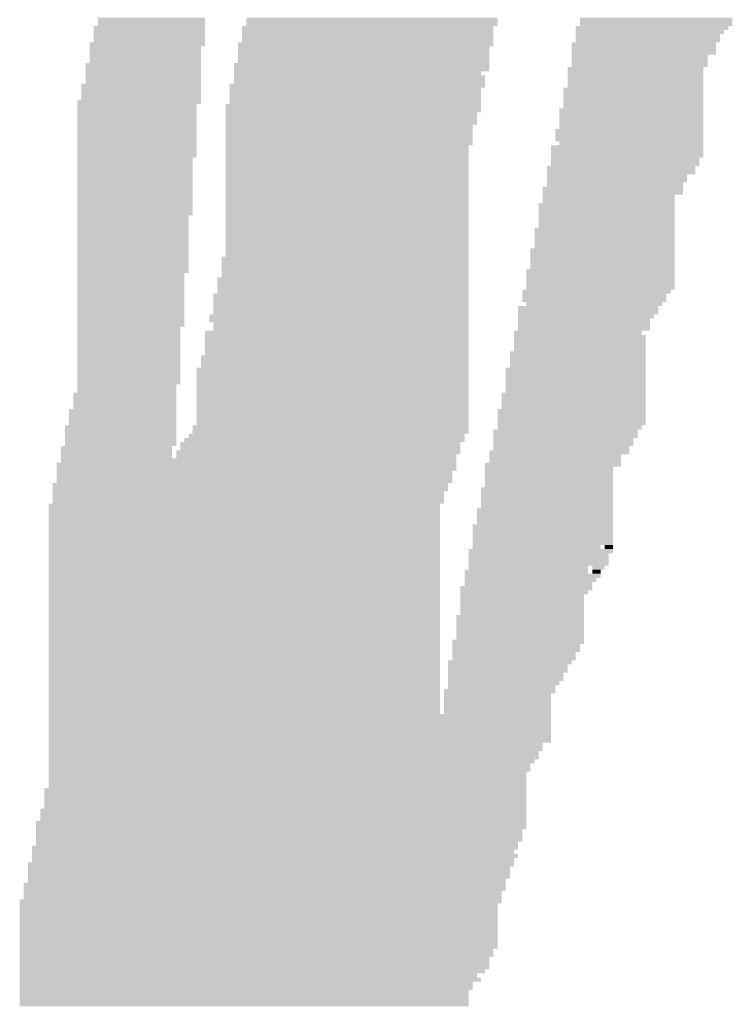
# Model space of a CAD drawing. Extents: x 0 to 579, y 0 to 878.
# Tile 7 of 34: x 102 to 149, y 310 to 374. Entities that reach past the tile are written whole.
import ezdxf

# ---------------------------------------------------------------- set-up
doc = ezdxf.new("R2010")
doc.units = 0
doc.header["$MEASUREMENT"] = 0

msp = doc.modelspace()

# ---------------------------------------------------------------- linework, layer by layer
at = {"color": 7, "linetype": 'Continuous', "lineweight": 0}
for points in [[(107.25, 374.118), (114.257, 374.118), (107.25, 374.388), (114.257, 374.388)], [(107.25, 373.849), (114.257, 373.849), (107.25, 374.118), (114.257, 374.118)], [(116.951, 374.118), (133.389, 374.118), (116.951, 374.388), (133.389, 374.388)], [(116.951, 373.849), (133.389, 373.849), (116.951, 374.118), (133.389, 374.118)], [(138.779, 374.118), (148.749, 374.118), (138.779, 374.388), (148.749, 374.388)], [(138.779, 373.849), (148.749, 373.849), (138.779, 374.118), (148.749, 374.118)], [(106.981, 373.58), (114.257, 373.58), (106.981, 373.849), (114.257, 373.849)], [(106.981, 373.31), (114.257, 373.31), (106.981, 373.58), (114.257, 373.58)], [(116.682, 373.58), (133.12, 373.58), (116.682, 373.849), (133.12, 373.849)], [(116.682, 373.31), (133.12, 373.31), (116.682, 373.58), (133.12, 373.58)], [(138.509, 373.58), (148.48, 373.58), (138.509, 373.849), (148.48, 373.849)], [(138.509, 373.31), (148.21, 373.31), (138.509, 373.58), (148.21, 373.58)], [(106.711, 372.502), (114.257, 372.502), (106.711, 372.772), (114.257, 372.772)], [(106.981, 373.041), (114.257, 373.041), (106.981, 373.31), (114.257, 373.31)], [(106.981, 372.772), (114.257, 372.772), (106.981, 373.041), (114.257, 373.041)], [(116.412, 372.502), (133.12, 372.502), (116.412, 372.772), (133.12, 372.772)], [(116.682, 373.041), (133.12, 373.041), (116.682, 373.31), (133.12, 373.31)], [(116.682, 372.772), (133.12, 372.772), (116.682, 373.041), (133.12, 373.041)], [(138.24, 372.502), (147.671, 372.502), (138.24, 372.772), (147.671, 372.772)], [(138.509, 373.041), (147.941, 373.041), (138.509, 373.31), (147.941, 373.31)], [(138.509, 372.772), (147.941, 372.772), (138.509, 373.041), (147.941, 373.041)], [(106.711, 372.233), (113.987, 372.233), (106.711, 372.502), (113.987, 372.502)], [(106.711, 371.964), (113.987, 371.964), (106.711, 372.233), (113.987, 372.233)], [(116.412, 372.233), (132.85, 372.233), (116.412, 372.502), (132.85, 372.502)], [(116.412, 371.964), (132.85, 371.964), (116.412, 372.233), (132.85, 372.233)], [(138.24, 372.233), (147.671, 372.233), (138.24, 372.502), (147.671, 372.502)], [(138.24, 371.964), (147.671, 371.964), (138.24, 372.233), (147.671, 372.233)], [(106.711, 371.694), (113.987, 371.694), (106.711, 371.964), (113.987, 371.964)], [(106.711, 371.425), (113.987, 371.425), (106.711, 371.694), (113.987, 371.694)], [(116.412, 371.694), (132.85, 371.694), (116.412, 371.964), (132.85, 371.964)], [(116.412, 371.425), (132.85, 371.425), (116.412, 371.694), (132.85, 371.694)], [(138.24, 371.694), (147.132, 371.694), (138.24, 371.964), (147.132, 371.964)], [(138.24, 371.425), (147.132, 371.425), (138.24, 371.694), (147.132, 371.694)], [(106.442, 371.156), (113.987, 371.156), (106.442, 371.425), (113.987, 371.425)], [(106.442, 370.886), (113.987, 370.886), (106.442, 371.156), (113.987, 371.156)], [(106.442, 370.617), (113.987, 370.617), (106.442, 370.886), (113.987, 370.886)], [(116.143, 371.156), (132.85, 371.156), (116.143, 371.425), (132.85, 371.425)], [(116.143, 370.886), (132.85, 370.886), (116.143, 371.156), (132.85, 371.156)], [(116.143, 370.617), (132.311, 370.617), (116.143, 370.886), (132.311, 370.886)], [(137.97, 370.886), (146.863, 370.886), (137.97, 371.156), (146.863, 371.156)], [(137.97, 370.617), (146.863, 370.617), (137.97, 370.886), (146.863, 370.886)], [(138.24, 371.156), (147.132, 371.156), (138.24, 371.425), (147.132, 371.425)], [(106.442, 370.348), (113.987, 370.348), (106.442, 370.617), (113.987, 370.617)], [(106.442, 370.078), (113.987, 370.078), (106.442, 370.348), (113.987, 370.348)], [(116.143, 370.348), (132.581, 370.348), (116.143, 370.617), (132.581, 370.617)], [(116.143, 370.078), (132.581, 370.078), (116.143, 370.348), (132.581, 370.348)], [(137.97, 370.348), (146.863, 370.348), (137.97, 370.617), (146.863, 370.617)], [(137.97, 370.078), (146.863, 370.078), (137.97, 370.348), (146.863, 370.348)], [(106.172, 369.809), (113.987, 369.809), (106.172, 370.078), (113.987, 370.078)], [(106.172, 369.54), (113.987, 369.54), (106.172, 369.809), (113.987, 369.809)], [(106.172, 369.27), (113.987, 369.27), (106.172, 369.54), (113.987, 369.54)], [(115.873, 369.809), (132.581, 369.809), (115.873, 370.078), (132.581, 370.078)], [(115.873, 369.54), (132.311, 369.54), (115.873, 369.809), (132.311, 369.809)], [(115.873, 369.27), (132.311, 369.27), (115.873, 369.54), (132.311, 369.54)], [(137.701, 369.54), (146.863, 369.54), (137.701, 369.809), (146.863, 369.809)], [(137.701, 369.27), (146.863, 369.27), (137.701, 369.54), (146.863, 369.54)], [(137.97, 369.809), (146.863, 369.809), (137.97, 370.078), (146.863, 370.078)], [(105.903, 368.732), (113.987, 368.732), (105.903, 369.001), (113.987, 369.001)], [(106.172, 369.001), (113.987, 369.001), (106.172, 369.27), (113.987, 369.27)], [(115.873, 369.001), (132.311, 369.001), (115.873, 369.27), (132.311, 369.27)], [(115.873, 368.732), (132.311, 368.732), (115.873, 369.001), (132.311, 369.001)], [(137.701, 369.001), (146.863, 369.001), (137.701, 369.27), (146.863, 369.27)], [(137.701, 368.732), (146.863, 368.732), (137.701, 369.001), (146.863, 369.001)], [(105.903, 368.462), (113.718, 368.462), (105.903, 368.732), (113.718, 368.732)], [(105.903, 368.193), (113.718, 368.193), (105.903, 368.462), (113.718, 368.462)], [(115.604, 368.462), (132.311, 368.462), (115.604, 368.732), (132.311, 368.732)], [(115.604, 368.193), (132.311, 368.193), (115.604, 368.462), (132.311, 368.462)], [(137.431, 368.193), (146.863, 368.193), (137.431, 368.462), (146.863, 368.462)], [(137.701, 368.462), (146.863, 368.462), (137.701, 368.732), (146.863, 368.732)], [(105.903, 367.923), (113.718, 367.923), (105.903, 368.193), (113.718, 368.193)], [(105.903, 367.654), (113.718, 367.654), (105.903, 367.923), (113.718, 367.923)], [(105.903, 367.385), (113.718, 367.385), (105.903, 367.654), (113.718, 367.654)], [(115.604, 367.923), (132.042, 367.923), (115.604, 368.193), (132.042, 368.193)], [(115.604, 367.654), (132.042, 367.654), (115.604, 367.923), (132.042, 367.923)], [(115.604, 367.385), (132.042, 367.385), (115.604, 367.654), (132.042, 367.654)], [(137.431, 367.923), (146.863, 367.923), (137.431, 368.193), (146.863, 368.193)], [(137.431, 367.654), (146.863, 367.654), (137.431, 367.923), (146.863, 367.923)], [(137.431, 367.385), (146.863, 367.385), (137.431, 367.654), (146.863, 367.654)], [(105.903, 367.115), (113.718, 367.115), (105.903, 367.385), (113.718, 367.385)], [(105.903, 366.846), (113.718, 366.846), (105.903, 367.115), (113.718, 367.115)], [(115.604, 367.115), (131.772, 367.115), (115.604, 367.385), (131.772, 367.385)], [(115.604, 366.846), (131.772, 366.846), (115.604, 367.115), (131.772, 367.115)], [(137.162, 366.846), (146.863, 366.846), (137.162, 367.115), (146.863, 367.115)], [(137.431, 367.115), (146.863, 367.115), (137.431, 367.385), (146.863, 367.385)], [(105.903, 366.577), (113.718, 366.577), (105.903, 366.846), (113.718, 366.846)], [(105.903, 366.307), (113.718, 366.307), (105.903, 366.577), (113.718, 366.577)], [(105.903, 366.038), (113.718, 366.038), (105.903, 366.307), (113.718, 366.307)], [(115.604, 366.577), (131.772, 366.577), (115.604, 366.846), (131.772, 366.846)], [(115.604, 366.307), (131.772, 366.307), (115.604, 366.577), (131.772, 366.577)], [(115.604, 366.038), (131.772, 366.038), (115.604, 366.307), (131.772, 366.307)], [(137.162, 366.577), (146.863, 366.577), (137.162, 366.846), (146.863, 366.846)], [(137.162, 366.307), (146.863, 366.307), (137.162, 366.577), (146.863, 366.577)], [(137.431, 366.038), (146.863, 366.038), (137.431, 366.307), (146.863, 366.307)], [(105.903, 365.769), (113.718, 365.769), (105.903, 366.038), (113.718, 366.038)], [(105.903, 365.499), (113.718, 365.499), (105.903, 365.769), (113.718, 365.769)], [(115.604, 365.769), (131.503, 365.769), (115.604, 366.038), (131.503, 366.038)], [(115.604, 365.499), (131.503, 365.499), (115.604, 365.769), (131.503, 365.769)], [(136.892, 365.769), (146.863, 365.769), (136.892, 366.038), (146.863, 366.038)], [(136.892, 365.499), (146.863, 365.499), (136.892, 365.769), (146.863, 365.769)], [(105.903, 365.23), (113.718, 365.23), (105.903, 365.499), (113.718, 365.499)], [(105.903, 364.961), (113.448, 364.961), (105.903, 365.23), (113.448, 365.23)], [(115.604, 365.23), (131.503, 365.23), (115.604, 365.499), (131.503, 365.499)], [(115.604, 364.961), (131.503, 364.961), (115.604, 365.23), (131.503, 365.23)], [(136.892, 365.23), (146.863, 365.23), (136.892, 365.499), (146.863, 365.499)], [(136.892, 364.961), (146.593, 364.961), (136.892, 365.23), (146.593, 365.23)], [(105.903, 364.691), (113.448, 364.691), (105.903, 364.961), (113.448, 364.961)], [(105.903, 364.422), (113.448, 364.422), (105.903, 364.691), (113.448, 364.691)], [(105.903, 364.153), (113.448, 364.153), (105.903, 364.422), (113.448, 364.422)], [(115.604, 364.691), (131.503, 364.691), (115.604, 364.961), (131.503, 364.961)], [(115.604, 364.422), (131.503, 364.422), (115.604, 364.691), (131.503, 364.691)], [(115.604, 364.153), (131.503, 364.153), (115.604, 364.422), (131.503, 364.422)], [(136.623, 364.422), (146.324, 364.422), (136.623, 364.691), (146.324, 364.691)], [(136.623, 364.153), (146.324, 364.153), (136.623, 364.422), (146.324, 364.422)], [(136.892, 364.691), (146.593, 364.691), (136.892, 364.961), (146.593, 364.961)], [(105.903, 363.883), (113.448, 363.883), (105.903, 364.153), (113.448, 364.153)], [(105.903, 363.614), (113.448, 363.614), (105.903, 363.883), (113.448, 363.883)], [(115.604, 363.883), (131.503, 363.883), (115.604, 364.153), (131.503, 364.153)], [(115.604, 363.614), (131.503, 363.614), (115.604, 363.883), (131.503, 363.883)], [(136.623, 363.883), (145.785, 363.883), (136.623, 364.153), (145.785, 364.153)], [(136.623, 363.614), (145.785, 363.614), (136.623, 363.883), (145.785, 363.883)], [(105.903, 363.345), (113.448, 363.345), (105.903, 363.614), (113.448, 363.614)], [(105.903, 363.075), (113.448, 363.075), (105.903, 363.345), (113.448, 363.345)], [(105.903, 362.806), (113.448, 362.806), (105.903, 363.075), (113.448, 363.075)], [(115.604, 363.345), (131.503, 363.345), (115.604, 363.614), (131.503, 363.614)], [(115.604, 363.075), (131.503, 363.075), (115.604, 363.345), (131.503, 363.345)], [(115.604, 362.806), (131.503, 362.806), (115.604, 363.075), (131.503, 363.075)], [(136.353, 363.075), (145.515, 363.075), (136.353, 363.345), (145.515, 363.345)], [(136.353, 362.806), (145.515, 362.806), (136.353, 363.075), (145.515, 363.075)], [(136.623, 363.345), (145.515, 363.345), (136.623, 363.614), (145.515, 363.614)], [(105.903, 362.537), (113.448, 362.537), (105.903, 362.806), (113.448, 362.806)], [(105.903, 362.267), (113.448, 362.267), (105.903, 362.537), (113.448, 362.537)], [(115.604, 362.537), (131.503, 362.537), (115.604, 362.806), (131.503, 362.806)], [(115.604, 362.267), (131.503, 362.267), (115.604, 362.537), (131.503, 362.537)], [(136.353, 362.537), (144.976, 362.537), (136.353, 362.806), (144.976, 362.806)], [(136.353, 362.267), (144.976, 362.267), (136.353, 362.537), (144.976, 362.537)], [(105.903, 361.998), (113.448, 361.998), (105.903, 362.267), (113.448, 362.267)], [(105.903, 361.729), (113.448, 361.729), (105.903, 361.998), (113.448, 361.998)], [(115.604, 361.998), (131.503, 361.998), (115.604, 362.267), (131.503, 362.267)], [(115.604, 361.729), (131.503, 361.729), (115.604, 361.998), (131.503, 361.998)], [(136.084, 361.998), (144.976, 361.998), (136.084, 362.267), (144.976, 362.267)], [(136.084, 361.729), (144.976, 361.729), (136.084, 361.998), (144.976, 361.998)], [(105.903, 361.459), (113.448, 361.459), (105.903, 361.729), (113.448, 361.729)], [(105.903, 361.19), (113.179, 361.19), (105.903, 361.459), (113.179, 361.459)], [(105.903, 360.921), (113.179, 360.921), (105.903, 361.19), (113.179, 361.19)], [(115.604, 361.459), (131.503, 361.459), (115.604, 361.729), (131.503, 361.729)], [(115.604, 361.19), (131.503, 361.19), (115.604, 361.459), (131.503, 361.459)], [(115.604, 360.921), (131.503, 360.921), (115.604, 361.19), (131.503, 361.19)], [(136.084, 361.459), (144.976, 361.459), (136.084, 361.729), (144.976, 361.729)], [(136.084, 361.19), (144.976, 361.19), (136.084, 361.459), (144.976, 361.459)], [(136.084, 360.921), (144.976, 360.921), (136.084, 361.19), (144.976, 361.19)], [(105.903, 360.651), (113.179, 360.651), (105.903, 360.921), (113.179, 360.921)], [(105.903, 360.382), (113.179, 360.382), (105.903, 360.651), (113.179, 360.651)], [(115.604, 360.651), (131.503, 360.651), (115.604, 360.921), (131.503, 360.921)], [(115.604, 360.382), (131.503, 360.382), (115.604, 360.651), (131.503, 360.651)], [(135.814, 360.382), (144.976, 360.382), (135.814, 360.651), (144.976, 360.651)], [(136.084, 360.651), (144.976, 360.651), (136.084, 360.921), (144.976, 360.921)], [(105.903, 360.113), (113.179, 360.113), (105.903, 360.382), (113.179, 360.382)], [(105.903, 359.843), (113.179, 359.843), (105.903, 360.113), (113.179, 360.113)], [(115.604, 360.113), (131.503, 360.113), (115.604, 360.382), (131.503, 360.382)], [(115.604, 359.843), (131.503, 359.843), (115.604, 360.113), (131.503, 360.113)], [(135.814, 360.113), (144.976, 360.113), (135.814, 360.382), (144.976, 360.382)], [(135.814, 359.843), (144.976, 359.843), (135.814, 360.113), (144.976, 360.113)], [(105.903, 359.574), (113.179, 359.574), (105.903, 359.843), (113.179, 359.843)], [(105.903, 359.304), (113.179, 359.304), (105.903, 359.574), (113.179, 359.574)], [(105.903, 359.035), (113.179, 359.035), (105.903, 359.304), (113.179, 359.304)], [(115.604, 359.574), (131.503, 359.574), (115.604, 359.843), (131.503, 359.843)], [(115.604, 359.304), (131.503, 359.304), (115.604, 359.574), (131.503, 359.574)], [(115.604, 359.035), (131.503, 359.035), (115.604, 359.304), (131.503, 359.304)], [(135.545, 359.035), (144.976, 359.035), (135.545, 359.304), (144.976, 359.304)], [(135.814, 359.574), (144.976, 359.574), (135.814, 359.843), (144.976, 359.843)], [(135.814, 359.304), (144.976, 359.304), (135.814, 359.574), (144.976, 359.574)], [(105.903, 358.766), (113.179, 358.766), (105.903, 359.035), (113.179, 359.035)], [(105.903, 358.496), (113.179, 358.496), (105.903, 358.766), (113.179, 358.766)], [(115.334, 358.496), (131.503, 358.496), (115.334, 358.766), (131.503, 358.766)], [(115.604, 358.766), (131.503, 358.766), (115.604, 359.035), (131.503, 359.035)], [(135.545, 358.766), (144.976, 358.766), (135.545, 359.035), (144.976, 359.035)], [(135.545, 358.496), (144.976, 358.496), (135.545, 358.766), (144.976, 358.766)], [(105.903, 358.227), (113.179, 358.227), (105.903, 358.496), (113.179, 358.496)], [(105.903, 357.958), (113.179, 357.958), (105.903, 358.227), (113.179, 358.227)], [(105.903, 357.688), (113.179, 357.688), (105.903, 357.958), (113.179, 357.958)], [(115.334, 358.227), (131.503, 358.227), (115.334, 358.496), (131.503, 358.496)], [(115.334, 357.958), (131.503, 357.958), (115.334, 358.227), (131.503, 358.227)], [(115.334, 357.688), (131.503, 357.688), (115.334, 357.958), (131.503, 357.958)], [(135.275, 357.688), (144.976, 357.688), (135.275, 357.958), (144.976, 357.958)], [(135.545, 358.227), (144.976, 358.227), (135.545, 358.496), (144.976, 358.496)], [(135.545, 357.958), (144.976, 357.958), (135.545, 358.227), (144.976, 358.227)], [(105.903, 357.419), (112.909, 357.419), (105.903, 357.688), (112.909, 357.688)], [(105.903, 357.15), (112.909, 357.15), (105.903, 357.419), (112.909, 357.419)], [(115.065, 357.15), (131.503, 357.15), (115.065, 357.419), (131.503, 357.419)], [(115.334, 357.419), (131.503, 357.419), (115.334, 357.688), (131.503, 357.688)], [(135.275, 357.419), (144.976, 357.419), (135.275, 357.688), (144.976, 357.688)], [(135.275, 357.15), (144.976, 357.15), (135.275, 357.419), (144.976, 357.419)], [(105.903, 356.88), (112.909, 356.88), (105.903, 357.15), (112.909, 357.15)], [(105.903, 356.611), (112.909, 356.611), (105.903, 356.88), (112.909, 356.88)], [(115.065, 356.88), (131.503, 356.88), (115.065, 357.15), (131.503, 357.15)], [(115.065, 356.611), (131.503, 356.611), (115.065, 356.88), (131.503, 356.88)], [(135.275, 356.88), (144.976, 356.88), (135.275, 357.15), (144.976, 357.15)], [(135.275, 356.611), (144.976, 356.611), (135.275, 356.88), (144.976, 356.88)], [(105.903, 356.342), (112.909, 356.342), (105.903, 356.611), (112.909, 356.611)], [(105.903, 356.072), (112.909, 356.072), (105.903, 356.342), (112.909, 356.342)], [(105.903, 355.803), (112.909, 355.803), (105.903, 356.072), (112.909, 356.072)], [(114.795, 356.072), (131.503, 356.072), (114.795, 356.342), (131.503, 356.342)], [(114.795, 355.803), (131.503, 355.803), (114.795, 356.072), (131.503, 356.072)], [(115.065, 356.342), (131.503, 356.342), (115.065, 356.611), (131.503, 356.611)], [(135.006, 356.342), (144.707, 356.342), (135.006, 356.611), (144.707, 356.611)], [(135.006, 356.072), (144.438, 356.072), (135.006, 356.342), (144.438, 356.342)], [(135.006, 355.803), (144.438, 355.803), (135.006, 356.072), (144.438, 356.072)], [(105.903, 355.534), (112.909, 355.534), (105.903, 355.803), (112.909, 355.803)], [(105.903, 355.264), (112.909, 355.264), (105.903, 355.534), (112.909, 355.534)], [(114.795, 355.534), (131.503, 355.534), (114.795, 355.803), (131.503, 355.803)], [(114.795, 355.264), (131.503, 355.264), (114.795, 355.534), (131.503, 355.534)], [(134.736, 355.264), (143.899, 355.264), (134.736, 355.534), (143.899, 355.534)], [(135.275, 355.534), (144.168, 355.534), (135.275, 355.803), (144.168, 355.803)], [(105.903, 354.995), (112.909, 354.995), (105.903, 355.264), (112.909, 355.264)], [(105.903, 354.726), (112.909, 354.726), (105.903, 354.995), (112.909, 354.995)], [(105.903, 354.456), (112.909, 354.456), (105.903, 354.726), (112.909, 354.726)], [(114.526, 354.726), (131.503, 354.726), (114.526, 354.995), (131.503, 354.995)], [(114.526, 354.456), (131.503, 354.456), (114.526, 354.726), (131.503, 354.726)], [(114.795, 354.995), (131.503, 354.995), (114.795, 355.264), (131.503, 355.264)], [(134.736, 354.995), (143.899, 354.995), (134.736, 355.264), (143.899, 355.264)], [(134.736, 354.726), (143.629, 354.726), (134.736, 354.995), (143.629, 354.995)], [(134.736, 354.456), (143.36, 354.456), (134.736, 354.726), (143.36, 354.726)], [(105.903, 354.187), (112.909, 354.187), (105.903, 354.456), (112.909, 354.456)], [(105.903, 353.918), (112.64, 353.918), (105.903, 354.187), (112.64, 354.187)], [(114.795, 354.187), (131.503, 354.187), (114.795, 354.456), (131.503, 354.456)], [(114.795, 353.918), (131.503, 353.918), (114.795, 354.187), (131.503, 354.187)], [(134.736, 354.187), (143.36, 354.187), (134.736, 354.456), (143.36, 354.456)], [(134.736, 353.918), (143.36, 353.918), (134.736, 354.187), (143.36, 354.187)], [(105.903, 353.648), (112.64, 353.648), (105.903, 353.918), (112.64, 353.918)], [(105.903, 353.379), (112.64, 353.379), (105.903, 353.648), (112.64, 353.648)], [(114.257, 353.648), (131.503, 353.648), (114.257, 353.918), (131.503, 353.918)], [(114.257, 353.379), (131.503, 353.379), (114.257, 353.648), (131.503, 353.648)], [(134.467, 353.648), (142.821, 353.648), (134.467, 353.918), (142.821, 353.918)], [(134.467, 353.379), (143.09, 353.379), (134.467, 353.648), (143.09, 353.648)], [(105.903, 353.11), (112.64, 353.11), (105.903, 353.379), (112.64, 353.379)], [(105.903, 352.84), (112.64, 352.84), (105.903, 353.11), (112.64, 353.11)], [(105.903, 352.571), (112.64, 352.571), (105.903, 352.84), (112.64, 352.84)], [(114.257, 353.11), (131.503, 353.11), (114.257, 353.379), (131.503, 353.379)], [(114.257, 352.84), (131.503, 352.84), (114.257, 353.11), (131.503, 353.11)], [(114.257, 352.571), (131.503, 352.571), (114.257, 352.84), (131.503, 352.84)], [(134.467, 353.11), (143.09, 353.11), (134.467, 353.379), (143.09, 353.379)], [(134.467, 352.84), (143.09, 352.84), (134.467, 353.11), (143.09, 353.11)], [(134.467, 352.571), (143.09, 352.571), (134.467, 352.84), (143.09, 352.84)], [(105.903, 352.302), (112.64, 352.302), (105.903, 352.571), (112.64, 352.571)], [(105.903, 352.032), (112.64, 352.032), (105.903, 352.302), (112.64, 352.302)], [(113.987, 352.032), (131.503, 352.032), (113.987, 352.302), (131.503, 352.302)], [(114.257, 352.302), (131.503, 352.302), (114.257, 352.571), (131.503, 352.571)], [(134.198, 352.302), (143.09, 352.302), (134.198, 352.571), (143.09, 352.571)], [(134.198, 352.032), (143.09, 352.032), (134.198, 352.302), (143.09, 352.302)], [(105.903, 351.763), (112.64, 351.763), (105.903, 352.032), (112.64, 352.032)], [(105.903, 351.494), (112.64, 351.494), (105.903, 351.763), (112.64, 351.763)], [(105.903, 351.224), (112.64, 351.224), (105.903, 351.494), (112.64, 351.494)], [(113.718, 351.224), (131.503, 351.224), (113.718, 351.494), (131.503, 351.494)], [(113.987, 351.763), (131.503, 351.763), (113.987, 352.032), (131.503, 352.032)], [(113.987, 351.494), (131.503, 351.494), (113.987, 351.763), (131.503, 351.763)], [(133.928, 351.224), (143.09, 351.224), (133.928, 351.494), (143.09, 351.494)], [(134.198, 351.763), (143.09, 351.763), (134.198, 352.032), (143.09, 352.032)], [(134.198, 351.494), (143.09, 351.494), (134.198, 351.763), (143.09, 351.763)], [(105.903, 350.955), (112.64, 350.955), (105.903, 351.224), (112.64, 351.224)], [(105.903, 350.685), (112.64, 350.685), (105.903, 350.955), (112.64, 350.955)], [(113.718, 350.955), (131.503, 350.955), (113.718, 351.224), (131.503, 351.224)], [(113.718, 350.685), (131.503, 350.685), (113.718, 350.955), (131.503, 350.955)], [(133.928, 350.955), (143.09, 350.955), (133.928, 351.224), (143.09, 351.224)], [(133.928, 350.685), (143.09, 350.685), (133.928, 350.955), (143.09, 350.955)], [(105.903, 350.416), (112.64, 350.416), (105.903, 350.685), (112.64, 350.685)], [(105.903, 350.147), (112.37, 350.147), (105.903, 350.416), (112.37, 350.416)], [(113.718, 350.416), (131.503, 350.416), (113.718, 350.685), (131.503, 350.685)], [(113.718, 350.147), (131.503, 350.147), (113.718, 350.416), (131.503, 350.416)], [(133.928, 350.416), (143.09, 350.416), (133.928, 350.685), (143.09, 350.685)], [(133.928, 350.147), (143.09, 350.147), (133.928, 350.416), (143.09, 350.416)], [(105.633, 349.608), (112.37, 349.608), (105.633, 349.877), (112.37, 349.877)], [(105.633, 349.339), (112.37, 349.339), (105.633, 349.608), (112.37, 349.608)], [(105.903, 349.877), (112.37, 349.877), (105.903, 350.147), (112.37, 350.147)], [(113.718, 349.877), (131.503, 349.877), (113.718, 350.147), (131.503, 350.147)], [(113.718, 349.608), (131.503, 349.608), (113.718, 349.877), (131.503, 349.877)], [(113.718, 349.339), (131.503, 349.339), (113.718, 349.608), (131.503, 349.608)], [(133.659, 349.608), (143.09, 349.608), (133.659, 349.877), (143.09, 349.877)], [(133.659, 349.339), (143.09, 349.339), (133.659, 349.608), (143.09, 349.608)], [(133.928, 349.877), (143.09, 349.877), (133.928, 350.147), (143.09, 350.147)], [(105.633, 349.069), (112.37, 349.069), (105.633, 349.339), (112.37, 349.339)], [(105.633, 348.8), (112.37, 348.8), (105.633, 349.069), (112.37, 349.069)], [(113.718, 349.069), (131.503, 349.069), (113.718, 349.339), (131.503, 349.339)], [(113.718, 348.8), (131.503, 348.8), (113.718, 349.069), (131.503, 349.069)], [(133.659, 349.069), (143.09, 349.069), (133.659, 349.339), (143.09, 349.339)], [(133.659, 348.8), (143.09, 348.8), (133.659, 349.069), (143.09, 349.069)], [(105.364, 348.531), (112.37, 348.531), (105.364, 348.8), (112.37, 348.8)], [(105.364, 348.261), (112.37, 348.261), (105.364, 348.531), (112.37, 348.531)], [(105.364, 347.992), (112.37, 347.992), (105.364, 348.261), (112.37, 348.261)], [(113.718, 348.531), (131.503, 348.531), (113.718, 348.8), (131.503, 348.8)], [(113.718, 348.261), (131.503, 348.261), (113.718, 348.531), (131.503, 348.531)], [(113.718, 347.992), (131.503, 347.992), (113.718, 348.261), (131.503, 348.261)], [(133.389, 348.531), (143.09, 348.531), (133.389, 348.8), (143.09, 348.8)], [(133.389, 348.261), (143.09, 348.261), (133.389, 348.531), (143.09, 348.531)], [(133.389, 347.992), (143.09, 347.992), (133.389, 348.261), (143.09, 348.261)], [(105.094, 347.453), (112.37, 347.453), (105.094, 347.723), (112.37, 347.723)], [(105.364, 347.723), (112.37, 347.723), (105.364, 347.992), (112.37, 347.992)], [(113.448, 347.453), (131.503, 347.453), (113.448, 347.723), (131.503, 347.723)], [(113.718, 347.723), (131.503, 347.723), (113.718, 347.992), (131.503, 347.992)], [(133.389, 347.723), (143.09, 347.723), (133.389, 347.992), (143.09, 347.992)], [(133.389, 347.453), (142.821, 347.453), (133.389, 347.723), (142.821, 347.723)], [(105.094, 347.184), (112.37, 347.184), (105.094, 347.453), (112.37, 347.453)], [(105.094, 346.915), (112.37, 346.915), (105.094, 347.184), (112.37, 347.184)], [(113.179, 346.915), (131.233, 346.915), (113.179, 347.184), (131.233, 347.184)], [(113.448, 347.184), (131.503, 347.184), (113.448, 347.453), (131.503, 347.453)], [(133.12, 347.184), (142.551, 347.184), (133.12, 347.453), (142.551, 347.453)], [(133.12, 346.915), (142.551, 346.915), (133.12, 347.184), (142.551, 347.184)], [(104.825, 346.107), (112.101, 346.107), (104.825, 346.376), (112.101, 346.376)], [(105.094, 346.645), (112.37, 346.645), (105.094, 346.915), (112.37, 346.915)], [(105.094, 346.376), (112.37, 346.376), (105.094, 346.645), (112.37, 346.645)], [(112.64, 346.376), (130.964, 346.376), (112.64, 346.645), (130.964, 346.645)], [(112.64, 346.107), (130.964, 346.107), (112.64, 346.376), (130.964, 346.376)], [(112.909, 346.645), (131.233, 346.645), (112.909, 346.915), (131.233, 346.915)], [(133.12, 346.645), (142.282, 346.645), (133.12, 346.915), (142.282, 346.915)], [(133.12, 346.376), (142.282, 346.376), (133.12, 346.645), (142.282, 346.645)], [(133.12, 346.107), (142.012, 346.107), (133.12, 346.376), (142.012, 346.376)], [(104.825, 345.837), (112.101, 345.837), (104.825, 346.107), (112.101, 346.107)], [(104.825, 345.568), (112.101, 345.568), (104.825, 345.837), (112.101, 345.837)], [(112.37, 345.837), (130.964, 345.837), (112.37, 346.107), (130.964, 346.107)], [(112.37, 345.568), (130.694, 345.568), (112.37, 345.837), (130.694, 345.837)], [(132.85, 345.837), (142.012, 345.837), (132.85, 346.107), (142.012, 346.107)], [(132.85, 345.568), (141.473, 345.568), (132.85, 345.837), (141.473, 345.837)], [(104.556, 345.029), (130.694, 345.029), (104.556, 345.299), (130.694, 345.299)], [(104.825, 345.299), (130.694, 345.299), (104.825, 345.568), (130.694, 345.568)], [(132.581, 345.029), (141.473, 345.029), (132.581, 345.299), (141.473, 345.299)], [(132.85, 345.299), (141.473, 345.299), (132.85, 345.568), (141.473, 345.568)], [(104.556, 344.76), (130.694, 344.76), (104.556, 345.029), (130.694, 345.029)], [(104.556, 344.491), (130.425, 344.491), (104.556, 344.76), (130.425, 344.76)], [(104.556, 344.221), (130.425, 344.221), (104.556, 344.491), (130.425, 344.491)], [(132.581, 344.76), (140.934, 344.76), (132.581, 345.029), (140.934, 345.029)], [(132.581, 344.491), (140.934, 344.491), (132.581, 344.76), (140.934, 344.76)], [(132.581, 344.221), (140.934, 344.221), (132.581, 344.491), (140.934, 344.491)], [(104.286, 343.683), (130.155, 343.683), (104.286, 343.952), (130.155, 343.952)], [(104.556, 343.952), (130.425, 343.952), (104.556, 344.221), (130.425, 344.221)], [(132.581, 343.952), (140.934, 343.952), (132.581, 344.221), (140.934, 344.221)], [(132.581, 343.683), (140.934, 343.683), (132.581, 343.952), (140.934, 343.952)], [(104.286, 343.413), (130.155, 343.413), (104.286, 343.683), (130.155, 343.683)], [(104.286, 343.144), (129.886, 343.144), (104.286, 343.413), (129.886, 343.413)], [(104.286, 342.875), (129.886, 342.875), (104.286, 343.144), (129.886, 343.144)], [(132.311, 343.413), (140.934, 343.413), (132.311, 343.683), (140.934, 343.683)], [(132.311, 343.144), (140.934, 343.144), (132.311, 343.413), (140.934, 343.413)], [(132.311, 342.875), (140.934, 342.875), (132.311, 343.144), (140.934, 343.144)], [(104.017, 342.336), (129.616, 342.336), (104.017, 342.605), (129.616, 342.605)], [(104.286, 342.605), (129.886, 342.605), (104.286, 342.875), (129.886, 342.875)], [(132.311, 342.605), (140.934, 342.605), (132.311, 342.875), (140.934, 342.875)], [(132.311, 342.336), (140.934, 342.336), (132.311, 342.605), (140.934, 342.605)], [(104.017, 342.066), (129.616, 342.066), (104.017, 342.336), (129.616, 342.336)], [(104.017, 341.797), (129.616, 341.797), (104.017, 342.066), (129.616, 342.066)], [(132.042, 342.066), (140.934, 342.066), (132.042, 342.336), (140.934, 342.336)], [(132.042, 341.797), (140.934, 341.797), (132.042, 342.066), (140.934, 342.066)], [(104.017, 341.528), (129.616, 341.528), (104.017, 341.797), (129.616, 341.797)], [(104.017, 341.258), (129.616, 341.258), (104.017, 341.528), (129.616, 341.528)], [(104.017, 340.989), (129.616, 340.989), (104.017, 341.258), (129.616, 341.258)], [(131.772, 340.989), (140.934, 340.989), (131.772, 341.258), (140.934, 341.258)], [(132.042, 341.528), (140.934, 341.528), (132.042, 341.797), (140.934, 341.797)], [(132.042, 341.258), (140.934, 341.258), (132.042, 341.528), (140.934, 341.528)], [(104.017, 340.72), (129.616, 340.72), (104.017, 340.989), (129.616, 340.989)], [(104.017, 340.45), (129.616, 340.45), (104.017, 340.72), (129.616, 340.72)], [(131.772, 340.72), (140.934, 340.72), (131.772, 340.989), (140.934, 340.989)], [(131.772, 340.45), (140.934, 340.45), (131.772, 340.72), (140.934, 340.72)], [(104.017, 340.181), (129.616, 340.181), (104.017, 340.45), (129.616, 340.45)], [(104.017, 339.912), (129.616, 339.912), (104.017, 340.181), (129.616, 340.181)], [(104.017, 339.642), (129.616, 339.642), (104.017, 339.912), (129.616, 339.912)], [(131.772, 340.181), (140.934, 340.181), (131.772, 340.45), (140.934, 340.45)], [(131.772, 339.912), (140.934, 339.912), (131.772, 340.181), (140.934, 340.181)], [(131.772, 339.642), (140.126, 339.642), (131.772, 339.912), (140.126, 339.912)], [(140.395, 339.642), (140.934, 339.642), (140.395, 339.912), (140.934, 339.912)], [(104.017, 339.373), (129.616, 339.373), (104.017, 339.642), (129.616, 339.642)], [(104.017, 339.104), (129.616, 339.104), (104.017, 339.373), (129.616, 339.373)], [(131.503, 339.373), (140.934, 339.373), (131.503, 339.642), (140.934, 339.642)], [(131.503, 339.104), (140.665, 339.104), (131.503, 339.373), (140.665, 339.373)], [(104.017, 338.834), (129.616, 338.834), (104.017, 339.104), (129.616, 339.104)], [(104.017, 338.565), (129.616, 338.565), (104.017, 338.834), (129.616, 338.834)], [(131.503, 338.834), (140.665, 338.834), (131.503, 339.104), (140.665, 339.104)], [(131.503, 338.565), (140.665, 338.565), (131.503, 338.834), (140.665, 338.834)], [(104.017, 338.296), (129.616, 338.296), (104.017, 338.565), (129.616, 338.565)], [(104.017, 338.026), (129.616, 338.026), (104.017, 338.296), (129.616, 338.296)], [(104.017, 337.757), (129.616, 337.757), (104.017, 338.026), (129.616, 338.026)], [(131.233, 338.026), (139.318, 338.026), (131.233, 338.296), (139.318, 338.296)], [(131.233, 337.757), (140.126, 337.757), (131.233, 338.026), (140.126, 338.026)], [(131.503, 338.296), (139.318, 338.296), (131.503, 338.565), (139.318, 338.565)], [(139.587, 338.296), (140.395, 338.296), (139.587, 338.565), (140.395, 338.565)], [(139.587, 338.026), (140.126, 338.026), (139.587, 338.296), (140.126, 338.296)], [(104.017, 337.488), (129.616, 337.488), (104.017, 337.757), (129.616, 337.757)], [(104.017, 337.218), (129.616, 337.218), (104.017, 337.488), (129.616, 337.488)], [(131.233, 337.488), (139.856, 337.488), (131.233, 337.757), (139.856, 337.757)], [(131.233, 337.218), (139.587, 337.218), (131.233, 337.488), (139.587, 337.488)], [(104.017, 336.949), (129.616, 336.949), (104.017, 337.218), (129.616, 337.218)], [(104.017, 336.68), (129.616, 336.68), (104.017, 336.949), (129.616, 336.949)], [(104.017, 336.41), (129.616, 336.41), (104.017, 336.68), (129.616, 336.68)], [(130.964, 336.949), (139.587, 336.949), (130.964, 337.218), (139.587, 337.218)], [(130.964, 336.68), (139.318, 336.68), (130.964, 336.949), (139.318, 336.949)], [(130.964, 336.41), (139.048, 336.41), (130.964, 336.68), (139.048, 336.68)], [(104.017, 336.141), (129.616, 336.141), (104.017, 336.41), (129.616, 336.41)], [(104.017, 335.872), (129.616, 335.872), (104.017, 336.141), (129.616, 336.141)], [(130.964, 336.141), (139.048, 336.141), (130.964, 336.41), (139.048, 336.41)], [(130.964, 335.872), (139.048, 335.872), (130.964, 336.141), (139.048, 336.141)], [(104.017, 335.602), (129.616, 335.602), (104.017, 335.872), (129.616, 335.872)], [(104.017, 335.333), (129.616, 335.333), (104.017, 335.602), (129.616, 335.602)], [(130.964, 335.602), (139.048, 335.602), (130.964, 335.872), (139.048, 335.872)], [(130.964, 335.333), (139.048, 335.333), (130.964, 335.602), (139.048, 335.602)], [(104.017, 335.064), (129.616, 335.064), (104.017, 335.333), (129.616, 335.333)], [(104.017, 334.794), (129.616, 334.794), (104.017, 335.064), (129.616, 335.064)], [(104.017, 334.525), (129.616, 334.525), (104.017, 334.794), (129.616, 334.794)], [(130.694, 335.064), (139.048, 335.064), (130.694, 335.333), (139.048, 335.333)], [(130.694, 334.794), (139.048, 334.794), (130.694, 335.064), (139.048, 335.064)], [(130.694, 334.525), (139.048, 334.525), (130.694, 334.794), (139.048, 334.794)], [(104.017, 334.256), (129.616, 334.256), (104.017, 334.525), (129.616, 334.525)], [(104.017, 333.986), (129.616, 333.986), (104.017, 334.256), (129.616, 334.256)], [(130.694, 334.256), (139.048, 334.256), (130.694, 334.525), (139.048, 334.525)], [(130.694, 333.986), (139.048, 333.986), (130.694, 334.256), (139.048, 334.256)], [(104.017, 333.717), (129.616, 333.717), (104.017, 333.986), (129.616, 333.986)], [(104.017, 333.447), (129.616, 333.447), (104.017, 333.717), (129.616, 333.717)], [(130.425, 333.447), (139.048, 333.447), (130.425, 333.717), (139.048, 333.717)], [(130.694, 333.717), (139.048, 333.717), (130.694, 333.986), (139.048, 333.986)], [(104.017, 333.178), (129.616, 333.178), (104.017, 333.447), (129.616, 333.447)], [(104.017, 332.909), (129.616, 332.909), (104.017, 333.178), (129.616, 333.178)], [(104.017, 332.639), (129.616, 332.639), (104.017, 332.909), (129.616, 332.909)], [(130.425, 333.178), (138.779, 333.178), (130.425, 333.447), (138.779, 333.447)], [(130.425, 332.909), (138.779, 332.909), (130.425, 333.178), (138.779, 333.178)], [(130.425, 332.639), (138.509, 332.639), (130.425, 332.909), (138.509, 332.909)], [(104.017, 332.37), (129.616, 332.37), (104.017, 332.639), (129.616, 332.639)], [(104.017, 332.101), (129.616, 332.101), (104.017, 332.37), (129.616, 332.37)], [(130.155, 332.101), (138.24, 332.101), (130.155, 332.37), (138.24, 332.37)], [(130.425, 332.37), (138.509, 332.37), (130.425, 332.639), (138.509, 332.639)], [(104.017, 331.831), (129.616, 331.831), (104.017, 332.101), (129.616, 332.101)], [(104.017, 331.562), (129.616, 331.562), (104.017, 331.831), (129.616, 331.831)], [(104.017, 331.293), (129.616, 331.293), (104.017, 331.562), (129.616, 331.562)], [(130.155, 331.831), (137.97, 331.831), (130.155, 332.101), (137.97, 332.101)], [(130.155, 331.562), (137.97, 331.562), (130.155, 331.831), (137.97, 331.831)], [(130.155, 331.293), (137.701, 331.293), (130.155, 331.562), (137.701, 331.562)], [(104.017, 331.023), (129.616, 331.023), (104.017, 331.293), (129.616, 331.293)], [(104.017, 330.754), (129.616, 330.754), (104.017, 331.023), (129.616, 331.023)], [(130.155, 331.023), (137.701, 331.023), (130.155, 331.293), (137.701, 331.293)], [(130.155, 330.754), (137.431, 330.754), (130.155, 331.023), (137.431, 331.023)], [(104.017, 330.485), (129.616, 330.485), (104.017, 330.754), (129.616, 330.754)], [(104.017, 330.215), (129.616, 330.215), (104.017, 330.485), (129.616, 330.485)], [(129.886, 330.215), (137.162, 330.215), (129.886, 330.485), (137.162, 330.485)], [(130.155, 330.485), (137.162, 330.485), (130.155, 330.754), (137.162, 330.754)], [(104.017, 329.946), (129.616, 329.946), (104.017, 330.215), (129.616, 330.215)], [(104.017, 329.677), (129.616, 329.677), (104.017, 329.946), (129.616, 329.946)], [(104.017, 329.407), (129.616, 329.407), (104.017, 329.677), (129.616, 329.677)], [(129.886, 329.946), (136.892, 329.946), (129.886, 330.215), (136.892, 330.215)], [(129.886, 329.677), (136.892, 329.677), (129.886, 329.946), (136.892, 329.946)], [(129.886, 329.407), (136.892, 329.407), (129.886, 329.677), (136.892, 329.677)], [(104.017, 329.138), (129.616, 329.138), (104.017, 329.407), (129.616, 329.407)], [(104.017, 328.869), (129.616, 328.869), (104.017, 329.138), (129.616, 329.138)], [(129.886, 329.138), (136.892, 329.138), (129.886, 329.407), (136.892, 329.407)], [(129.886, 328.869), (136.892, 328.869), (129.886, 329.138), (136.892, 329.138)], [(104.017, 328.599), (136.892, 328.599), (104.017, 328.869), (136.892, 328.869)], [(104.017, 328.33), (136.892, 328.33), (104.017, 328.599), (136.892, 328.599)], [(104.017, 328.061), (136.892, 328.061), (104.017, 328.33), (136.892, 328.33)], [(104.017, 327.791), (136.892, 327.791), (104.017, 328.061), (136.892, 328.061)], [(104.017, 327.522), (136.892, 327.522), (104.017, 327.791), (136.892, 327.791)], [(104.017, 327.253), (136.892, 327.253), (104.017, 327.522), (136.892, 327.522)], [(104.017, 326.983), (136.892, 326.983), (104.017, 327.253), (136.892, 327.253)], [(104.017, 326.714), (136.353, 326.714), (104.017, 326.983), (136.353, 326.983)], [(104.017, 326.445), (136.353, 326.445), (104.017, 326.714), (136.353, 326.714)], [(104.017, 326.175), (136.084, 326.175), (104.017, 326.445), (136.084, 326.445)], [(104.017, 325.906), (136.084, 325.906), (104.017, 326.175), (136.084, 326.175)], [(104.017, 325.637), (135.814, 325.637), (104.017, 325.906), (135.814, 325.906)], [(104.017, 325.367), (135.545, 325.367), (104.017, 325.637), (135.545, 325.637)], [(104.017, 325.098), (135.545, 325.098), (104.017, 325.367), (135.545, 325.367)], [(104.017, 324.828), (135.275, 324.828), (104.017, 325.098), (135.275, 325.098)], [(104.017, 324.559), (135.275, 324.559), (104.017, 324.828), (135.275, 324.828)], [(104.017, 324.29), (135.275, 324.29), (104.017, 324.559), (135.275, 324.559)], [(103.747, 323.751), (135.275, 323.751), (103.747, 324.02), (135.275, 324.02)], [(104.017, 324.02), (135.275, 324.02), (104.017, 324.29), (135.275, 324.29)], [(103.747, 323.482), (135.275, 323.482), (103.747, 323.751), (135.275, 323.751)], [(103.747, 323.212), (135.275, 323.212), (103.747, 323.482), (135.275, 323.482)], [(103.747, 322.943), (135.275, 322.943), (103.747, 323.212), (135.275, 323.212)], [(103.478, 322.404), (135.275, 322.404), (103.478, 322.674), (135.275, 322.674)], [(103.747, 322.674), (135.275, 322.674), (103.747, 322.943), (135.275, 322.943)], [(103.478, 322.135), (135.275, 322.135), (103.478, 322.404), (135.275, 322.404)], [(103.478, 321.866), (135.275, 321.866), (103.478, 322.135), (135.275, 322.135)], [(103.208, 321.596), (135.275, 321.596), (103.208, 321.866), (135.275, 321.866)], [(103.208, 321.327), (135.275, 321.327), (103.208, 321.596), (135.275, 321.596)], [(103.208, 321.058), (135.006, 321.058), (103.208, 321.327), (135.006, 321.327)], [(103.208, 320.788), (135.006, 320.788), (103.208, 321.058), (135.006, 321.058)], [(103.208, 320.519), (135.006, 320.519), (103.208, 320.788), (135.006, 320.788)], [(102.939, 319.98), (134.736, 319.98), (102.939, 320.25), (134.736, 320.25)], [(102.939, 319.711), (134.467, 319.711), (102.939, 319.98), (134.467, 319.98)], [(103.208, 320.25), (134.736, 320.25), (103.208, 320.519), (134.736, 320.519)], [(102.939, 319.442), (134.736, 319.442), (102.939, 319.711), (134.736, 319.711)], [(102.939, 319.172), (134.467, 319.172), (102.939, 319.442), (134.467, 319.442)], [(102.669, 318.903), (134.467, 318.903), (102.669, 319.172), (134.467, 319.172)], [(102.669, 318.634), (134.198, 318.634), (102.669, 318.903), (134.198, 318.903)], [(102.669, 318.364), (134.198, 318.364), (102.669, 318.634), (134.198, 318.634)], [(102.669, 318.095), (134.198, 318.095), (102.669, 318.364), (134.198, 318.364)], [(102.669, 317.826), (133.928, 317.826), (102.669, 318.095), (133.928, 318.095)], [(102.4, 317.556), (133.928, 317.556), (102.4, 317.826), (133.928, 317.826)], [(102.4, 317.287), (133.928, 317.287), (102.4, 317.556), (133.928, 317.556)], [(102.13, 316.479), (133.659, 316.479), (102.13, 316.748), (133.659, 316.748)], [(102.4, 317.018), (133.659, 317.018), (102.4, 317.287), (133.659, 317.287)], [(102.4, 316.748), (133.659, 316.748), (102.4, 317.018), (133.659, 317.018)], [(102.13, 316.209), (133.389, 316.209), (102.13, 316.479), (133.389, 316.479)], [(102.13, 315.94), (133.389, 315.94), (102.13, 316.209), (133.389, 316.209)], [(102.13, 315.671), (133.389, 315.671), (102.13, 315.94), (133.389, 315.94)], [(102.13, 315.401), (133.389, 315.401), (102.13, 315.671), (133.389, 315.671)], [(102.13, 315.132), (133.389, 315.132), (102.13, 315.401), (133.389, 315.401)], [(102.13, 314.863), (133.389, 314.863), (102.13, 315.132), (133.389, 315.132)], [(102.13, 314.593), (133.389, 314.593), (102.13, 314.863), (133.389, 314.863)], [(102.13, 314.324), (133.389, 314.324), (102.13, 314.593), (133.389, 314.593)], [(102.13, 314.055), (133.389, 314.055), (102.13, 314.324), (133.389, 314.324)], [(102.13, 313.785), (133.389, 313.785), (102.13, 314.055), (133.389, 314.055)], [(102.13, 313.516), (133.389, 313.516), (102.13, 313.785), (133.389, 313.785)], [(102.13, 313.247), (133.12, 313.247), (102.13, 313.516), (133.12, 313.516)], [(102.13, 312.977), (133.12, 312.977), (102.13, 313.247), (133.12, 313.247)], [(102.13, 312.708), (132.85, 312.708), (102.13, 312.977), (132.85, 312.977)], [(102.13, 312.439), (132.85, 312.439), (102.13, 312.708), (132.85, 312.708)], [(102.13, 312.169), (132.85, 312.169), (102.13, 312.439), (132.85, 312.439)], [(102.13, 311.9), (132.581, 311.9), (102.13, 312.169), (132.581, 312.169)], [(102.13, 311.631), (132.042, 311.631), (102.13, 311.9), (132.042, 311.9)], [(102.13, 311.361), (132.311, 311.361), (102.13, 311.631), (132.311, 311.631)], [(102.13, 311.092), (131.772, 311.092), (102.13, 311.361), (131.772, 311.361)], [(102.13, 310.823), (131.772, 310.823), (102.13, 311.092), (131.772, 311.092)], [(102.13, 310.553), (131.503, 310.553), (102.13, 310.823), (131.503, 310.823)], [(102.13, 310.284), (131.503, 310.284), (102.13, 310.553), (131.503, 310.553)], [(102.13, 310.015), (131.503, 310.015), (102.13, 310.284), (131.503, 310.284)], [(102.13, 309.745), (131.503, 309.745), (102.13, 310.015), (131.503, 310.015)]]:
    msp.add_solid(points, dxfattribs=at)

doc.saveas('drawing.dxf')
